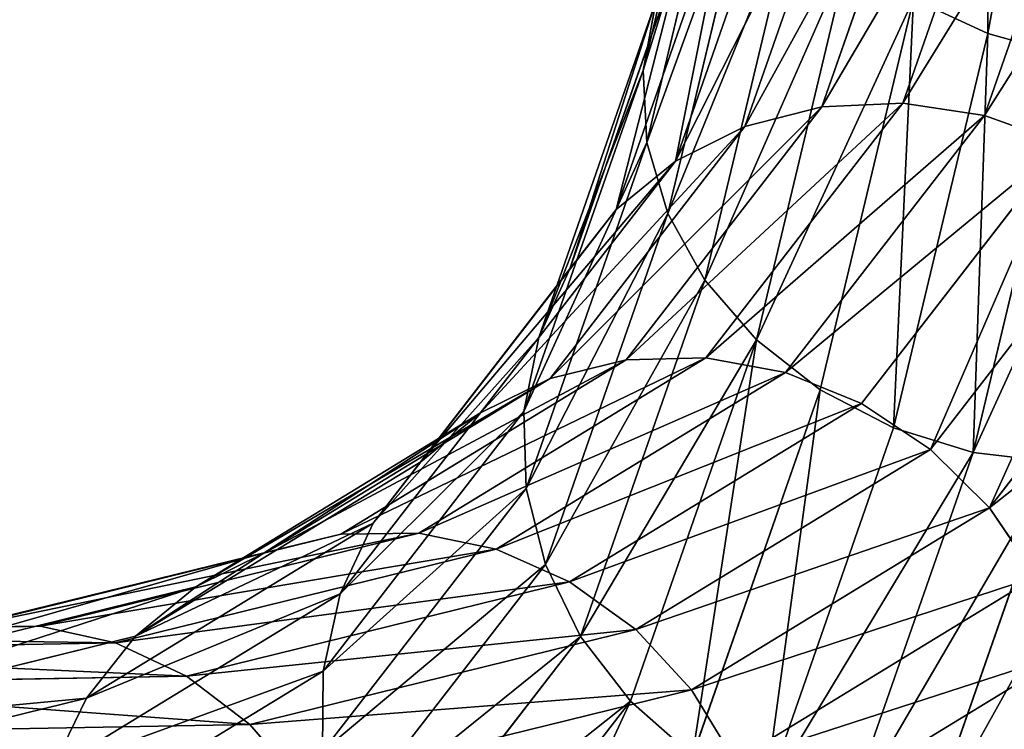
# Model space of a CAD drawing. Extents: x -0.1 to 19.2, y 0 to 39.3.
# Tile 188 of 215: x 14.8 to 16.2, y 31.2 to 32.3. Entities that reach past the tile are written whole.
import ezdxf

# ---------------------------------------------------------------- set-up
doc = ezdxf.new("R2010")
doc.units = 0
doc.header["$LTSCALE"] = 2.54
doc.layers.get('0').update_dxf_attribs({"color": 13, "linetype": 'CONTINUOUS'})

# ---------------------------------------------------------------- blocks, each defined once
blk = doc.blocks.new('GRUPUJ_50')
at = {"color": 250}
for p, q in [((12.7242, 2.6278, 0.8764), (12.6152, 2.0357, 1.5529)), ((12.7242, 2.6278, 0.8764), (12.6152, 2.0357, 1.5529)), ((12.239, 2.5165, 1.8539), (12.1117, 1.9819, 2.6554)), ((12.239, 2.5165, 1.8539), (12.1117, 1.9819, 2.6554)), ((12.2466, 2.4193, 1.781), (12.1174, 1.8767, 2.5946)), ((12.2466, 2.4193, 1.781), (12.1174, 1.8767, 2.5946)), ((12.5405, 2.4089, 2.9865), (12.3731, 1.9286, 3.9136)), ((12.5405, 2.4089, 2.9865), (12.3731, 1.9286, 3.9136)), ((12.4914, 1.9341, 3.9445), (12.6596, 2.4165, 3.0131)), ((12.4914, 1.9341, 3.9445), (12.6596, 2.4165, 3.0131)), ((12.7798, 2.4021, 3.027), (12.6104, 1.916, 3.9654)), ((12.7798, 2.4021, 3.027), (12.6104, 1.916, 3.9654)), ((12.4278, 2.3796, 2.9483), (12.2606, 1.9, 3.8742)), ((12.4278, 2.3796, 2.9483), (12.2606, 1.9, 3.8742)), ((12.2792, 2.3236, 1.7137), (12.148, 1.773, 2.5393)), ((12.2792, 2.3236, 1.7137), (12.148, 1.773, 2.5393)), ((12.3265, 2.3299, 2.9002), (12.159, 1.8494, 3.8279)), ((12.3265, 2.3299, 2.9002), (12.159, 1.8494, 3.8279)), ((12.2409, 2.262, 2.8443), (12.0725, 1.779, 3.7769)), ((12.2409, 2.262, 2.8443), (12.0725, 1.779, 3.7769)), ((12.3352, 2.2338, 1.6549), (12.2021, 1.6755, 2.4919)), ((12.3352, 2.2338, 1.6549), (12.2021, 1.6755, 2.4919)), ((12.1748, 2.1789, 2.7831), (12.005, 1.692, 3.7232)), ((12.1748, 2.1789, 2.7831), (12.005, 1.692, 3.7232)), ((12.4123, 2.1536, 1.6072), (12.2775, 1.5884, 2.4547)), ((12.4123, 2.1536, 1.6072), (12.2775, 1.5884, 2.4547)), ((12.507, 2.0866, 1.5727), (12.3707, 1.5154, 2.4291)), ((12.507, 2.0866, 1.5727), (12.3707, 1.5154, 2.4291)), ((12.6152, 2.0357, 1.5529), (12.507, 2.0866, 1.5727)), ((12.6152, 2.0357, 1.5529), (12.507, 2.0866, 1.5727)), ((12.1117, 1.9819, 2.6554), (12.1311, 2.0841, 2.7192)), ((12.1117, 1.9819, 2.6554), (12.1311, 2.0841, 2.7192)), ((12.6152, 2.0357, 1.5529), (12.4778, 1.4598, 2.4163)), ((12.6152, 2.0357, 1.5529), (12.4778, 1.4598, 2.4163)), ((12.7321, 2.0031, 1.5487), (12.6152, 2.0357, 1.5529)), ((12.7321, 2.0031, 1.5487), (12.6152, 2.0357, 1.5529)), ((12.7321, 2.0031, 1.5487), (12.594, 1.4241, 2.4169)), ((12.7321, 2.0031, 1.5487), (12.594, 1.4241, 2.4169)), ((12.1117, 1.9819, 2.6554), (11.9378, 1.4836, 3.6176)), ((12.1117, 1.9819, 2.6554), (11.9378, 1.4836, 3.6176)), ((12.1174, 1.8767, 2.5946), (12.1117, 1.9819, 2.6554)), ((12.1174, 1.8767, 2.5946), (12.1117, 1.9819, 2.6554)), ((12.3731, 1.9286, 3.9136), (12.0873, 1.5594, 4.9772)), ((12.3731, 1.9286, 3.9136), (12.0873, 1.5594, 4.9772)), ((12.2036, 1.5623, 5.0153), (12.4914, 1.9341, 3.9445)), ((12.2036, 1.5623, 5.0153), (12.4914, 1.9341, 3.9445)), ((12.2606, 1.9, 3.8742), (12.3731, 1.9286, 3.9136)), ((12.2606, 1.9, 3.8742), (12.3731, 1.9286, 3.9136)), ((12.3731, 1.9286, 3.9136), (12.4914, 1.9341, 3.9445)), ((12.3731, 1.9286, 3.9136), (12.4914, 1.9341, 3.9445)), ((12.4914, 1.9341, 3.9445), (12.6104, 1.916, 3.9654)), ((12.4914, 1.9341, 3.9445), (12.6104, 1.916, 3.9654)), ((12.6104, 1.916, 3.9654), (12.3198, 1.5406, 5.0467)), ((12.6104, 1.916, 3.9654), (12.3198, 1.5406, 5.0467)), ((12.6104, 1.916, 3.9654), (12.7248, 1.8753, 3.9756)), ((12.6104, 1.916, 3.9654), (12.7248, 1.8753, 3.9756)), ((12.2606, 1.9, 3.8742), (11.9759, 1.5321, 4.9338)), ((12.2606, 1.9, 3.8742), (11.9759, 1.5321, 4.9338)), ((12.159, 1.8494, 3.8279), (12.2606, 1.9, 3.8742)), ((12.159, 1.8494, 3.8279), (12.2606, 1.9, 3.8742)), ((12.1174, 1.8767, 2.5946), (11.941, 1.3713, 3.5702)), ((12.1174, 1.8767, 2.5946), (11.941, 1.3713, 3.5702)), ((12.148, 1.773, 2.5393), (12.1174, 1.8767, 2.5946)), ((12.148, 1.773, 2.5393), (12.1174, 1.8767, 2.5946)), ((12.7248, 1.8753, 3.9756), (12.4308, 1.4954, 5.0698)), ((12.7248, 1.8753, 3.9756), (12.4308, 1.4954, 5.0698)), ((12.159, 1.8494, 3.8279), (11.8743, 1.4816, 4.8872)), ((12.159, 1.8494, 3.8279), (11.8743, 1.4816, 4.8872)), ((12.0725, 1.779, 3.7769), (12.159, 1.8494, 3.8279)), ((12.0725, 1.779, 3.7769), (12.159, 1.8494, 3.8279)), ((12.8297, 1.8137, 3.9744), (12.5316, 1.4285, 5.0838)), ((12.8297, 1.8137, 3.9744), (12.5316, 1.4285, 5.0838)), ((12.0725, 1.779, 3.7769), (11.7869, 1.4101, 4.8394)), ((12.0725, 1.779, 3.7769), (11.7869, 1.4101, 4.8394)), ((12.148, 1.773, 2.5393), (11.969, 1.2602, 3.5293)), ((12.148, 1.773, 2.5393), (11.969, 1.2602, 3.5293)), ((12.005, 1.692, 3.7232), (12.0725, 1.779, 3.7769)), ((12.005, 1.692, 3.7232), (12.0725, 1.779, 3.7769)), ((12.2021, 1.6755, 2.4919), (12.148, 1.773, 2.5393)), ((12.2021, 1.6755, 2.4919), (12.148, 1.773, 2.5393)), ((12.9205, 1.7339, 3.9621), (12.618, 1.343, 5.0879)), ((12.9205, 1.7339, 3.9621), (12.618, 1.343, 5.0879)), ((12.2021, 1.6755, 2.4919), (12.0205, 1.1551, 3.4966)), ((12.2021, 1.6755, 2.4919), (12.0205, 1.1551, 3.4966)), ((12.2775, 1.5884, 2.4547), (12.2021, 1.6755, 2.4919)), ((12.2775, 1.5884, 2.4547), (12.2021, 1.6755, 2.4919)), ((11.9594, 1.592, 3.6693), (11.6694, 1.2174, 4.7484)), ((11.9594, 1.592, 3.6693), (11.6694, 1.2174, 4.7484)), ((11.9378, 1.4836, 3.6176), (11.9594, 1.592, 3.6693)), ((11.9378, 1.4836, 3.6176), (11.9594, 1.592, 3.6693)), ((12.2775, 1.5884, 2.4547), (12.0932, 1.0606, 3.4736)), ((12.2775, 1.5884, 2.4547), (12.0932, 1.0606, 3.4736)), ((12.3707, 1.5154, 2.4291), (12.2775, 1.5884, 2.4547)), ((12.3707, 1.5154, 2.4291), (12.2775, 1.5884, 2.4547)), ((12.0873, 1.5594, 4.9772), (11.6701, 1.3046, 6.1951)), ((12.0873, 1.5594, 4.9772), (11.6701, 1.3046, 6.1951)), ((11.7842, 1.3061, 6.2396), (12.2036, 1.5623, 5.0153)), ((11.7842, 1.3061, 6.2396), (12.2036, 1.5623, 5.0153)), ((11.9759, 1.5321, 4.9338), (12.0873, 1.5594, 4.9772)), ((11.9759, 1.5321, 4.9338), (12.0873, 1.5594, 4.9772)), ((12.0873, 1.5594, 4.9772), (12.2036, 1.5623, 5.0153)), ((12.0873, 1.5594, 4.9772), (12.2036, 1.5623, 5.0153)), ((12.2036, 1.5623, 5.0153), (12.3198, 1.5406, 5.0467)), ((12.2036, 1.5623, 5.0153), (12.3198, 1.5406, 5.0467)), ((12.3198, 1.5406, 5.0467), (11.8974, 1.2826, 6.2798)), ((12.3198, 1.5406, 5.0467), (11.8974, 1.2826, 6.2798)), ((12.3198, 1.5406, 5.0467), (12.4308, 1.4954, 5.0698)), ((12.3198, 1.5406, 5.0467), (12.4308, 1.4954, 5.0698)), ((11.9759, 1.5321, 4.9338), (11.5598, 1.278, 6.1484)), ((11.9759, 1.5321, 4.9338), (11.5598, 1.278, 6.1484)), ((11.8743, 1.4816, 4.8872), (11.9759, 1.5321, 4.9338)), ((11.8743, 1.4816, 4.8872), (11.9759, 1.5321, 4.9338)), ((12.3707, 1.5154, 2.4291), (12.1841, 0.9808, 3.4612)), ((12.3707, 1.5154, 2.4291), (12.1841, 0.9808, 3.4612)), ((12.4778, 1.4598, 2.4163), (12.3707, 1.5154, 2.4291)), ((12.4778, 1.4598, 2.4163), (12.3707, 1.5154, 2.4291)), ((11.8743, 1.4816, 4.8872), (11.4583, 1.2276, 6.1014)), ((11.8743, 1.4816, 4.8872), (11.4583, 1.2276, 6.1014)), ((11.9378, 1.4836, 3.6176), (11.6444, 1.1046, 4.7092)), ((11.9378, 1.4836, 3.6176), (11.6444, 1.1046, 4.7092)), ((11.7869, 1.4101, 4.8394), (11.8743, 1.4816, 4.8872)), ((11.7869, 1.4101, 4.8394), (11.8743, 1.4816, 4.8872)), ((11.941, 1.3713, 3.5702), (11.9378, 1.4836, 3.6176)), ((11.941, 1.3713, 3.5702), (11.9378, 1.4836, 3.6176)), ((12.4308, 1.4954, 5.0698), (12.0045, 1.2351, 6.314)), ((12.4308, 1.4954, 5.0698), (12.0045, 1.2351, 6.314)), ((12.4308, 1.4954, 5.0698), (12.5316, 1.4285, 5.0838)), ((12.4308, 1.4954, 5.0698), (12.5316, 1.4285, 5.0838)), ((12.4778, 1.4598, 2.4163), (12.289, 0.9192, 3.4601)), ((12.4778, 1.4598, 2.4163), (12.289, 0.9192, 3.4601)), ((12.594, 1.4241, 2.4169), (12.4778, 1.4598, 2.4163)), ((12.594, 1.4241, 2.4169), (12.4778, 1.4598, 2.4163)), ((12.5316, 1.4285, 5.0838), (12.101, 1.1655, 6.3408)), ((12.5316, 1.4285, 5.0838), (12.101, 1.1655, 6.3408)), ((12.594, 1.4241, 2.4169), (12.4034, 0.8785, 3.4702)), ((12.594, 1.4241, 2.4169), (12.4034, 0.8785, 3.4702)), ((12.5316, 1.4285, 5.0838), (12.618, 1.343, 5.0879)), ((12.5316, 1.4285, 5.0838), (12.618, 1.343, 5.0879)), ((12.7143, 1.4097, 2.4308), (12.594, 1.4241, 2.4169)), ((12.7143, 1.4097, 2.4308), (12.594, 1.4241, 2.4169)), ((12.7143, 1.4097, 2.4308), (12.5224, 0.8604, 3.4912)), ((12.7143, 1.4097, 2.4308), (12.5224, 0.8604, 3.4912)), ((11.941, 1.3713, 3.5702), (11.6436, 0.9872, 4.6766)), ((11.941, 1.3713, 3.5702), (11.6436, 0.9872, 4.6766)), ((11.969, 1.2602, 3.5293), (11.941, 1.3713, 3.5702)), ((11.969, 1.2602, 3.5293), (11.941, 1.3713, 3.5702)), ((12.618, 1.343, 5.0879), (12.1826, 1.0771, 6.3588)), ((12.618, 1.343, 5.0879), (12.1826, 1.0771, 6.3588)), ((12.618, 1.343, 5.0879), (12.6861, 1.2425, 5.082)), ((12.618, 1.343, 5.0879), (12.6861, 1.2425, 5.082)), ((11.7176, 1.3207, 4.7925), (11.2988, 1.065, 6.0147)), ((11.7176, 1.3207, 4.7925), (11.2988, 1.065, 6.0147)), ((11.6694, 1.2174, 4.7484), (11.7176, 1.3207, 4.7925)), ((11.6694, 1.2174, 4.7484), (11.7176, 1.3207, 4.7925)), ((11.6701, 1.3046, 6.1951), (11.1188, 1.169, 7.5684)), ((11.6701, 1.3046, 6.1951), (11.1188, 1.169, 7.5684)), ((11.231, 1.17, 7.6179), (11.7842, 1.3061, 6.2396)), ((11.231, 1.17, 7.6179), (11.7842, 1.3061, 6.2396)), ((11.5598, 1.278, 6.1484), (11.6701, 1.3046, 6.1951)), ((11.5598, 1.278, 6.1484), (11.6701, 1.3046, 6.1951)), ((11.6701, 1.3046, 6.1951), (11.7842, 1.3061, 6.2396)), ((11.6701, 1.3046, 6.1951), (11.7842, 1.3061, 6.2396)), ((11.7842, 1.3061, 6.2396), (11.8974, 1.2826, 6.2798)), ((11.7842, 1.3061, 6.2396), (11.8974, 1.2826, 6.2798)), ((11.8974, 1.2826, 6.2798), (11.3413, 1.1458, 7.6652)), ((11.8974, 1.2826, 6.2798), (11.3413, 1.1458, 7.6652)), ((11.8974, 1.2826, 6.2798), (12.0045, 1.2351, 6.314)), ((11.8974, 1.2826, 6.2798), (12.0045, 1.2351, 6.314)), ((11.969, 1.2602, 3.5293), (11.6672, 0.8705, 4.6519)), ((11.969, 1.2602, 3.5293), (11.6672, 0.8705, 4.6519)), ((12.0205, 1.1551, 3.4966), (11.969, 1.2602, 3.5293)), ((12.0205, 1.1551, 3.4966), (11.969, 1.2602, 3.5293)), ((12.6861, 1.2425, 5.082), (12.2457, 0.9736, 6.3675)), ((12.6861, 1.2425, 5.082), (12.2457, 0.9736, 6.3675)), ((11.4583, 1.2276, 6.1014), (10.9083, 1.0923, 7.4715)), ((11.4583, 1.2276, 6.1014), (10.9083, 1.0923, 7.4715)), ((12.0045, 1.2351, 6.314), (11.4449, 1.0974, 7.7083)), ((12.0045, 1.2351, 6.314), (11.4449, 1.0974, 7.7083)), ((12.0045, 1.2351, 6.314), (12.101, 1.1655, 6.3408)), ((12.0045, 1.2351, 6.314), (12.101, 1.1655, 6.3408)), ((11.6694, 1.2174, 4.7484), (11.2478, 0.9599, 5.9789)), ((11.6694, 1.2174, 4.7484), (11.2478, 0.9599, 5.9789)), ((11.6444, 1.1046, 4.7092), (11.6694, 1.2174, 4.7484)), ((11.6444, 1.1046, 4.7092), (11.6694, 1.2174, 4.7484)), ((10.5417, 1.1572, 9.1515), (11.231, 1.17, 7.6179)), ((10.5417, 1.1572, 9.1515), (11.231, 1.17, 7.6179)), ((11.1188, 1.169, 7.5684), (11.231, 1.17, 7.6179)), ((11.1188, 1.169, 7.5684), (11.231, 1.17, 7.6179)), ((11.231, 1.17, 7.6179), (11.3413, 1.1458, 7.6652)), ((11.231, 1.17, 7.6179), (11.3413, 1.1458, 7.6652)), ((12.101, 1.1655, 6.3408), (11.5373, 1.0268, 7.7452)), ((12.101, 1.1655, 6.3408), (11.5373, 1.0268, 7.7452)), ((12.101, 1.1655, 6.3408), (12.1826, 1.0771, 6.3588)), ((12.101, 1.1655, 6.3408), (12.1826, 1.0771, 6.3588)), ((11.3701, 1.1555, 6.0562), (10.8192, 1.02, 7.4284)), ((11.3701, 1.1555, 6.0562), (10.8192, 1.02, 7.4284)), ((11.2988, 1.065, 6.0147), (11.3701, 1.1555, 6.0562)), ((11.2988, 1.065, 6.0147), (11.3701, 1.1555, 6.0562)), ((12.0205, 1.1551, 3.4966), (11.7141, 0.7594, 4.6363)), ((12.0205, 1.1551, 3.4966), (11.7141, 0.7594, 4.6363)), ((12.0932, 1.0606, 3.4736), (12.0205, 1.1551, 3.4966)), ((12.0932, 1.0606, 3.4736), (12.0205, 1.1551, 3.4966)), ((11.3413, 1.1458, 7.6652), (10.65, 1.133, 9.2033)), ((11.3413, 1.1458, 7.6652), (10.65, 1.133, 9.2033)), ((11.3413, 1.1458, 7.6652), (11.4449, 1.0974, 7.7083)), ((11.3413, 1.1458, 7.6652), (11.4449, 1.0974, 7.7083)), ((12.733, 1.1315, 5.0664), (12.2877, 0.8595, 6.3663)), ((12.733, 1.1315, 5.0664), (12.2877, 0.8595, 6.3663)), ((11.4449, 1.0974, 7.7083), (10.751, 1.0845, 9.2523)), ((11.4449, 1.0974, 7.7083), (10.751, 1.0845, 9.2523)), ((11.6444, 1.1046, 4.7092), (11.2191, 0.8449, 5.9502)), ((11.6444, 1.1046, 4.7092), (11.2191, 0.8449, 5.9502)), ((11.4449, 1.0974, 7.7083), (11.5373, 1.0268, 7.7452)), ((11.4449, 1.0974, 7.7083), (11.5373, 1.0268, 7.7452)), ((11.6436, 0.9872, 4.6766), (11.6444, 1.1046, 4.7092)), ((11.6436, 0.9872, 4.6766), (11.6444, 1.1046, 4.7092)), ((11.2988, 1.065, 6.0147), (10.7462, 0.9291, 7.3914)), ((11.2988, 1.065, 6.0147), (10.7462, 0.9291, 7.3914)), ((11.2478, 0.9599, 5.9789), (11.2988, 1.065, 6.0147)), ((11.2478, 0.9599, 5.9789), (11.2988, 1.065, 6.0147)), ((12.1826, 1.0771, 6.3588), (11.6144, 0.9373, 7.7744)), ((12.1826, 1.0771, 6.3588), (11.6144, 0.9373, 7.7744)), ((12.1826, 1.0771, 6.3588), (12.2457, 0.9736, 6.3675)), ((12.1826, 1.0771, 6.3588), (12.2457, 0.9736, 6.3675)), ((12.0932, 1.0606, 3.4736), (11.7822, 0.659, 4.6304)), ((12.0932, 1.0606, 3.4736), (11.7822, 0.659, 4.6304)), ((12.1841, 0.9808, 3.4612), (12.0932, 1.0606, 3.4736)), ((12.1841, 0.9808, 3.4612), (12.0932, 1.0606, 3.4736)), ((11.5373, 1.0268, 7.7452), (10.8403, 1.0139, 9.2961)), ((11.5373, 1.0268, 7.7452), (10.8403, 1.0139, 9.2961)), ((11.5373, 1.0268, 7.7452), (11.6144, 0.9373, 7.7744)), ((11.5373, 1.0268, 7.7452), (11.6144, 0.9373, 7.7744))]:
    blk.add_line(p, q, dxfattribs=at)
at = {"color": 35}
for p, q in [((12.1311, 2.0841, 2.7192), (11.9594, 1.592, 3.6693)), ((12.1311, 2.0841, 2.7192), (11.9594, 1.592, 3.6693)), ((12.005, 1.692, 3.7232), (11.7176, 1.3207, 4.7925)), ((12.005, 1.692, 3.7232), (11.7176, 1.3207, 4.7925)), ((11.9594, 1.592, 3.6693), (12.005, 1.692, 3.7232)), ((11.9594, 1.592, 3.6693), (12.005, 1.692, 3.7232)), ((11.7869, 1.4101, 4.8394), (11.3701, 1.1555, 6.0562)), ((11.7869, 1.4101, 4.8394), (11.3701, 1.1555, 6.0562)), ((11.7176, 1.3207, 4.7925), (11.7869, 1.4101, 4.8394)), ((11.7176, 1.3207, 4.7925), (11.7869, 1.4101, 4.8394)), ((11.5598, 1.278, 6.1484), (11.0097, 1.1427, 7.5189)), ((11.5598, 1.278, 6.1484), (11.0097, 1.1427, 7.5189)), ((11.4583, 1.2276, 6.1014), (11.5598, 1.278, 6.1484)), ((11.4583, 1.2276, 6.1014), (11.5598, 1.278, 6.1484)), ((11.3701, 1.1555, 6.0562), (11.4583, 1.2276, 6.1014)), ((11.3701, 1.1555, 6.0562), (11.4583, 1.2276, 6.1014))]:
    blk.add_line(p, q, dxfattribs=at)
mesh = blk.add_polyface(dxfattribs=at)
corners = [(12.6152, 2.0357, 1.5529), (12.6149, 2.6729, 0.9028), (12.7242, 2.6278, 0.8764), (12.507, 2.0866, 1.5727)]
mesh.append_faces([[corners[k] for k in face] for face in [(0, 1, 2), (1, 0, 3)]], dxfattribs={"vtx0": -1, "color": 35})
mesh = blk.add_polyface(dxfattribs=at)
corners = [(12.7321, 2.0031, 1.5487), (12.7242, 2.6278, 0.8764), (12.8418, 2.5989, 0.8679), (12.6152, 2.0357, 1.5529)]
mesh.append_faces([[corners[k] for k in face] for face in [(0, 1, 2), (1, 0, 3)]], dxfattribs={"vtx0": -1, "color": 35})
mesh = blk.add_polyface(dxfattribs=at)
corners = [(12.1311, 2.0841, 2.7192), (12.239, 2.5165, 1.8539), (12.1117, 1.9819, 2.6554), (12.2565, 2.611, 1.9292)]
mesh.append_faces([[corners[k] for k in face] for face in [(0, 1, 2), (1, 0, 3)]], dxfattribs={"vtx0": -1, "color": 35})
mesh = blk.add_polyface(dxfattribs=at)
corners = [(12.1117, 1.9819, 2.6554), (12.2466, 2.4193, 1.781), (12.1174, 1.8767, 2.5946), (12.239, 2.5165, 1.8539)]
mesh.append_faces([[corners[k] for k in face] for face in [(0, 1, 2), (1, 0, 3)]], dxfattribs={"vtx0": -1, "color": 35})
mesh = blk.add_polyface(dxfattribs=at)
corners = [(12.1174, 1.8767, 2.5946), (12.2792, 2.3236, 1.7137), (12.148, 1.773, 2.5393), (12.2466, 2.4193, 1.781)]
mesh.append_faces([[corners[k] for k in face] for face in [(0, 1, 2), (1, 0, 3)]], dxfattribs={"vtx0": -1, "color": 35})
mesh = blk.add_polyface(dxfattribs=at)
corners = [(12.2606, 1.9, 3.8742), (12.5405, 2.4089, 2.9865), (12.4278, 2.3796, 2.9483), (12.3731, 1.9286, 3.9136)]
mesh.append_faces([[corners[k] for k in face] for face in [(0, 1, 2), (1, 0, 3)]], dxfattribs={"vtx0": -1, "color": 35})
mesh = blk.add_polyface(dxfattribs=at)
corners = [(12.3731, 1.9286, 3.9136), (12.6596, 2.4165, 3.0131), (12.5405, 2.4089, 2.9865), (12.4914, 1.9341, 3.9445)]
mesh.append_faces([[corners[k] for k in face] for face in [(0, 1, 2), (1, 0, 3)]], dxfattribs={"vtx0": -1, "color": 35})
mesh = blk.add_polyface(dxfattribs=at)
corners = [(12.4914, 1.9341, 3.9445), (12.7798, 2.4021, 3.027), (12.6596, 2.4165, 3.0131), (12.6104, 1.916, 3.9654)]
mesh.append_faces([[corners[k] for k in face] for face in [(0, 1, 2), (1, 0, 3)]], dxfattribs={"vtx0": -1, "color": 35})
mesh = blk.add_polyface(dxfattribs=at)
corners = [(12.6104, 1.916, 3.9654), (12.896, 2.3663, 3.0276), (12.7798, 2.4021, 3.027), (12.7248, 1.8753, 3.9756)]
mesh.append_faces([[corners[k] for k in face] for face in [(0, 1, 2), (1, 0, 3)]], dxfattribs={"vtx0": -1, "color": 35})
mesh = blk.add_polyface(dxfattribs=at)
corners = [(12.159, 1.8494, 3.8279), (12.4278, 2.3796, 2.9483), (12.3265, 2.3299, 2.9002), (12.2606, 1.9, 3.8742)]
mesh.append_faces([[corners[k] for k in face] for face in [(0, 1, 2), (1, 0, 3)]], dxfattribs={"vtx0": -1, "color": 35})
mesh = blk.add_polyface(dxfattribs=at)
corners = [(12.159, 1.8494, 3.8279), (12.2409, 2.262, 2.8443), (12.0725, 1.779, 3.7769), (12.3265, 2.3299, 2.9002)]
mesh.append_faces([[corners[k] for k in face] for face in [(0, 1, 2), (1, 0, 3)]], dxfattribs={"vtx0": -1, "color": 35})
mesh = blk.add_polyface(dxfattribs=at)
corners = [(12.148, 1.773, 2.5393), (12.3352, 2.2338, 1.6549), (12.2021, 1.6755, 2.4919), (12.2792, 2.3236, 1.7137)]
mesh.append_faces([[corners[k] for k in face] for face in [(0, 1, 2), (1, 0, 3)]], dxfattribs={"vtx0": -1, "color": 35})
mesh = blk.add_polyface(dxfattribs=at)
corners = [(12.0725, 1.779, 3.7769), (12.1748, 2.1789, 2.7831), (12.005, 1.692, 3.7232), (12.2409, 2.262, 2.8443)]
mesh.append_faces([[corners[k] for k in face] for face in [(0, 1, 2), (1, 0, 3)]], dxfattribs={"vtx0": -1, "color": 35})
mesh = blk.add_polyface(dxfattribs=at)
corners = [(12.2021, 1.6755, 2.4919), (12.4123, 2.1536, 1.6072), (12.2775, 1.5884, 2.4547), (12.3352, 2.2338, 1.6549)]
mesh.append_faces([[corners[k] for k in face] for face in [(0, 1, 2), (1, 0, 3)]], dxfattribs={"vtx0": -1, "color": 35})
mesh = blk.add_polyface(dxfattribs=at)
corners = [(12.005, 1.692, 3.7232), (12.1311, 2.0841, 2.7192), (11.9594, 1.592, 3.6693), (12.1748, 2.1789, 2.7831)]
mesh.append_faces([[corners[k] for k in face] for face in [(0, 1, 2), (1, 0, 3)]], dxfattribs={"vtx0": -1, "color": 35})
mesh = blk.add_polyface(dxfattribs=at)
corners = [(12.2775, 1.5884, 2.4547), (12.507, 2.0866, 1.5727), (12.3707, 1.5154, 2.4291), (12.4123, 2.1536, 1.6072)]
mesh.append_faces([[corners[k] for k in face] for face in [(0, 1, 2), (1, 0, 3)]], dxfattribs={"vtx0": -1, "color": 35})
mesh = blk.add_polyface(dxfattribs=at)
corners = [(12.4778, 1.4598, 2.4163), (12.507, 2.0866, 1.5727), (12.6152, 2.0357, 1.5529), (12.3707, 1.5154, 2.4291)]
mesh.append_faces([[corners[k] for k in face] for face in [(0, 1, 2), (1, 0, 3)]], dxfattribs={"vtx0": -1, "color": 35})
mesh = blk.add_polyface(dxfattribs=at)
corners = [(11.9594, 1.592, 3.6693), (12.1117, 1.9819, 2.6554), (11.9378, 1.4836, 3.6176), (12.1311, 2.0841, 2.7192)]
mesh.append_faces([[corners[k] for k in face] for face in [(0, 1, 2), (1, 0, 3)]], dxfattribs={"vtx0": -1, "color": 35})
mesh = blk.add_polyface(dxfattribs=at)
corners = [(12.594, 1.4241, 2.4169), (12.6152, 2.0357, 1.5529), (12.7321, 2.0031, 1.5487), (12.4778, 1.4598, 2.4163)]
mesh.append_faces([[corners[k] for k in face] for face in [(0, 1, 2), (1, 0, 3)]], dxfattribs={"vtx0": -1, "color": 35})
mesh = blk.add_polyface(dxfattribs=at)
corners = [(12.8528, 1.9903, 1.5601), (12.594, 1.4241, 2.4169), (12.7321, 2.0031, 1.5487), (12.7143, 1.4097, 2.4308)]
mesh.append_faces([[corners[k] for k in face] for face in [(0, 1, 2), (1, 0, 3)]], dxfattribs={"vtx0": -1, "color": 35})
mesh = blk.add_polyface(dxfattribs=at)
corners = [(11.9378, 1.4836, 3.6176), (12.1174, 1.8767, 2.5946), (11.941, 1.3713, 3.5702), (12.1117, 1.9819, 2.6554)]
mesh.append_faces([[corners[k] for k in face] for face in [(0, 1, 2), (1, 0, 3)]], dxfattribs={"vtx0": -1, "color": 35})
mesh = blk.add_polyface(dxfattribs=at)
corners = [(11.9759, 1.5321, 4.9338), (12.3731, 1.9286, 3.9136), (12.2606, 1.9, 3.8742), (12.0873, 1.5594, 4.9772)]
mesh.append_faces([[corners[k] for k in face] for face in [(0, 1, 2), (1, 0, 3)]], dxfattribs={"vtx0": -1, "color": 35})
mesh = blk.add_polyface(dxfattribs=at)
corners = [(12.0873, 1.5594, 4.9772), (12.4914, 1.9341, 3.9445), (12.3731, 1.9286, 3.9136), (12.2036, 1.5623, 5.0153)]
mesh.append_faces([[corners[k] for k in face] for face in [(0, 1, 2), (1, 0, 3)]], dxfattribs={"vtx0": -1, "color": 35})
mesh = blk.add_polyface(dxfattribs=at)
corners = [(12.2036, 1.5623, 5.0153), (12.6104, 1.916, 3.9654), (12.4914, 1.9341, 3.9445), (12.3198, 1.5406, 5.0467)]
mesh.append_faces([[corners[k] for k in face] for face in [(0, 1, 2), (1, 0, 3)]], dxfattribs={"vtx0": -1, "color": 35})
mesh = blk.add_polyface(dxfattribs=at)
corners = [(12.3198, 1.5406, 5.0467), (12.7248, 1.8753, 3.9756), (12.6104, 1.916, 3.9654), (12.4308, 1.4954, 5.0698)]
mesh.append_faces([[corners[k] for k in face] for face in [(0, 1, 2), (1, 0, 3)]], dxfattribs={"vtx0": -1, "color": 35})
mesh = blk.add_polyface(dxfattribs=at)
corners = [(11.8743, 1.4816, 4.8872), (12.2606, 1.9, 3.8742), (12.159, 1.8494, 3.8279), (11.9759, 1.5321, 4.9338)]
mesh.append_faces([[corners[k] for k in face] for face in [(0, 1, 2), (1, 0, 3)]], dxfattribs={"vtx0": -1, "color": 35})
mesh = blk.add_polyface(dxfattribs=at)
corners = [(11.941, 1.3713, 3.5702), (12.148, 1.773, 2.5393), (11.969, 1.2602, 3.5293), (12.1174, 1.8767, 2.5946)]
mesh.append_faces([[corners[k] for k in face] for face in [(0, 1, 2), (1, 0, 3)]], dxfattribs={"vtx0": -1, "color": 35})
mesh = blk.add_polyface(dxfattribs=at)
corners = [(12.7248, 1.8753, 3.9756), (12.5316, 1.4285, 5.0838), (12.8297, 1.8137, 3.9744), (12.4308, 1.4954, 5.0698)]
mesh.append_faces([[corners[k] for k in face] for face in [(0, 1, 2), (1, 0, 3)]], dxfattribs={"vtx0": -1, "color": 35})
mesh = blk.add_polyface(dxfattribs=at)
corners = [(11.7869, 1.4101, 4.8394), (12.159, 1.8494, 3.8279), (12.0725, 1.779, 3.7769), (11.8743, 1.4816, 4.8872)]
mesh.append_faces([[corners[k] for k in face] for face in [(0, 1, 2), (1, 0, 3)]], dxfattribs={"vtx0": -1, "color": 35})
mesh = blk.add_polyface(dxfattribs=at)
corners = [(12.8297, 1.8137, 3.9744), (12.618, 1.343, 5.0879), (12.9205, 1.7339, 3.9621), (12.5316, 1.4285, 5.0838)]
mesh.append_faces([[corners[k] for k in face] for face in [(0, 1, 2), (1, 0, 3)]], dxfattribs={"vtx0": -1, "color": 35})
mesh = blk.add_polyface(dxfattribs=at)
corners = [(11.7869, 1.4101, 4.8394), (12.005, 1.692, 3.7232), (11.7176, 1.3207, 4.7925), (12.0725, 1.779, 3.7769)]
mesh.append_faces([[corners[k] for k in face] for face in [(0, 1, 2), (1, 0, 3)]], dxfattribs={"vtx0": -1, "color": 35})
mesh = blk.add_polyface(dxfattribs=at)
corners = [(11.969, 1.2602, 3.5293), (12.2021, 1.6755, 2.4919), (12.0205, 1.1551, 3.4966), (12.148, 1.773, 2.5393)]
mesh.append_faces([[corners[k] for k in face] for face in [(0, 1, 2), (1, 0, 3)]], dxfattribs={"vtx0": -1, "color": 35})
mesh = blk.add_polyface(dxfattribs=at)
corners = [(12.9933, 1.6393, 3.9391), (12.618, 1.343, 5.0879), (12.6861, 1.2425, 5.082), (12.9205, 1.7339, 3.9621)]
mesh.append_faces([[corners[k] for k in face] for face in [(0, 1, 2), (1, 0, 3)]], dxfattribs={"vtx0": -1, "color": 35})
mesh = blk.add_polyface(dxfattribs=at)
corners = [(11.7176, 1.3207, 4.7925), (11.9594, 1.592, 3.6693), (11.6694, 1.2174, 4.7484), (12.005, 1.692, 3.7232)]
mesh.append_faces([[corners[k] for k in face] for face in [(0, 1, 2), (1, 0, 3)]], dxfattribs={"vtx0": -1, "color": 35})
mesh = blk.add_polyface(dxfattribs=at)
corners = [(12.0205, 1.1551, 3.4966), (12.2775, 1.5884, 2.4547), (12.0932, 1.0606, 3.4736), (12.2021, 1.6755, 2.4919)]
mesh.append_faces([[corners[k] for k in face] for face in [(0, 1, 2), (1, 0, 3)]], dxfattribs={"vtx0": -1, "color": 35})
mesh = blk.add_polyface(dxfattribs=at)
corners = [(11.6694, 1.2174, 4.7484), (11.9378, 1.4836, 3.6176), (11.6444, 1.1046, 4.7092), (11.9594, 1.592, 3.6693)]
mesh.append_faces([[corners[k] for k in face] for face in [(0, 1, 2), (1, 0, 3)]], dxfattribs={"vtx0": -1, "color": 35})
mesh = blk.add_polyface(dxfattribs=at)
corners = [(12.1841, 0.9808, 3.4612), (12.2775, 1.5884, 2.4547), (12.3707, 1.5154, 2.4291), (12.0932, 1.0606, 3.4736)]
mesh.append_faces([[corners[k] for k in face] for face in [(0, 1, 2), (1, 0, 3)]], dxfattribs={"vtx0": -1, "color": 35})
mesh = blk.add_polyface(dxfattribs=at)
corners = [(11.5598, 1.278, 6.1484), (12.0873, 1.5594, 4.9772), (11.9759, 1.5321, 4.9338), (11.6701, 1.3046, 6.1951)]
mesh.append_faces([[corners[k] for k in face] for face in [(0, 1, 2), (1, 0, 3)]], dxfattribs={"vtx0": -1, "color": 35})
mesh = blk.add_polyface(dxfattribs=at)
corners = [(11.6701, 1.3046, 6.1951), (12.2036, 1.5623, 5.0153), (12.0873, 1.5594, 4.9772), (11.7842, 1.3061, 6.2396)]
mesh.append_faces([[corners[k] for k in face] for face in [(0, 1, 2), (1, 0, 3)]], dxfattribs={"vtx0": -1, "color": 35})
mesh = blk.add_polyface(dxfattribs=at)
corners = [(11.7842, 1.3061, 6.2396), (12.3198, 1.5406, 5.0467), (12.2036, 1.5623, 5.0153), (11.8974, 1.2826, 6.2798)]
mesh.append_faces([[corners[k] for k in face] for face in [(0, 1, 2), (1, 0, 3)]], dxfattribs={"vtx0": -1, "color": 35})
mesh = blk.add_polyface(dxfattribs=at)
corners = [(11.8974, 1.2826, 6.2798), (12.4308, 1.4954, 5.0698), (12.3198, 1.5406, 5.0467), (12.0045, 1.2351, 6.314)]
mesh.append_faces([[corners[k] for k in face] for face in [(0, 1, 2), (1, 0, 3)]], dxfattribs={"vtx0": -1, "color": 35})
mesh = blk.add_polyface(dxfattribs=at)
corners = [(11.4583, 1.2276, 6.1014), (11.9759, 1.5321, 4.9338), (11.8743, 1.4816, 4.8872), (11.5598, 1.278, 6.1484)]
mesh.append_faces([[corners[k] for k in face] for face in [(0, 1, 2), (1, 0, 3)]], dxfattribs={"vtx0": -1, "color": 35})
mesh = blk.add_polyface(dxfattribs=at)
corners = [(12.289, 0.9192, 3.4601), (12.3707, 1.5154, 2.4291), (12.4778, 1.4598, 2.4163), (12.1841, 0.9808, 3.4612)]
mesh.append_faces([[corners[k] for k in face] for face in [(0, 1, 2), (1, 0, 3)]], dxfattribs={"vtx0": -1, "color": 35})
mesh = blk.add_polyface(dxfattribs=at)
corners = [(11.3701, 1.1555, 6.0562), (11.8743, 1.4816, 4.8872), (11.7869, 1.4101, 4.8394), (11.4583, 1.2276, 6.1014)]
mesh.append_faces([[corners[k] for k in face] for face in [(0, 1, 2), (1, 0, 3)]], dxfattribs={"vtx0": -1, "color": 35})
mesh = blk.add_polyface(dxfattribs=at)
corners = [(11.6444, 1.1046, 4.7092), (11.941, 1.3713, 3.5702), (11.6436, 0.9872, 4.6766), (11.9378, 1.4836, 3.6176)]
mesh.append_faces([[corners[k] for k in face] for face in [(0, 1, 2), (1, 0, 3)]], dxfattribs={"vtx0": -1, "color": 35})
mesh = blk.add_polyface(dxfattribs=at)
corners = [(12.0045, 1.2351, 6.314), (12.5316, 1.4285, 5.0838), (12.4308, 1.4954, 5.0698), (12.101, 1.1655, 6.3408)]
mesh.append_faces([[corners[k] for k in face] for face in [(0, 1, 2), (1, 0, 3)]], dxfattribs={"vtx0": -1, "color": 35})
mesh = blk.add_polyface(dxfattribs=at)
corners = [(12.594, 1.4241, 2.4169), (12.289, 0.9192, 3.4601), (12.4778, 1.4598, 2.4163), (12.4034, 0.8785, 3.4702)]
mesh.append_faces([[corners[k] for k in face] for face in [(0, 1, 2), (1, 0, 3)]], dxfattribs={"vtx0": -1, "color": 35})
mesh = blk.add_polyface(dxfattribs=at)
corners = [(12.101, 1.1655, 6.3408), (12.618, 1.343, 5.0879), (12.5316, 1.4285, 5.0838), (12.1826, 1.0771, 6.3588)]
mesh.append_faces([[corners[k] for k in face] for face in [(0, 1, 2), (1, 0, 3)]], dxfattribs={"vtx0": -1, "color": 35})
mesh = blk.add_polyface(dxfattribs=at)
corners = [(12.7143, 1.4097, 2.4308), (12.4034, 0.8785, 3.4702), (12.594, 1.4241, 2.4169), (12.5224, 0.8604, 3.4912)]
mesh.append_faces([[corners[k] for k in face] for face in [(0, 1, 2), (1, 0, 3)]], dxfattribs={"vtx0": -1, "color": 35})
mesh = blk.add_polyface(dxfattribs=at)
corners = [(11.3701, 1.1555, 6.0562), (11.7176, 1.3207, 4.7925), (11.2988, 1.065, 6.0147), (11.7869, 1.4101, 4.8394)]
mesh.append_faces([[corners[k] for k in face] for face in [(0, 1, 2), (1, 0, 3)]], dxfattribs={"vtx0": -1, "color": 35})
mesh = blk.add_polyface(dxfattribs=at)
corners = [(12.8333, 1.4173, 2.4574), (12.5224, 0.8604, 3.4912), (12.7143, 1.4097, 2.4308), (12.6407, 0.8658, 3.5221)]
mesh.append_faces([[corners[k] for k in face] for face in [(0, 1, 2), (1, 0, 3)]], dxfattribs={"vtx0": -1, "color": 35})
mesh = blk.add_polyface(dxfattribs=at)
corners = [(11.6436, 0.9872, 4.6766), (11.969, 1.2602, 3.5293), (11.6672, 0.8705, 4.6519), (11.941, 1.3713, 3.5702)]
mesh.append_faces([[corners[k] for k in face] for face in [(0, 1, 2), (1, 0, 3)]], dxfattribs={"vtx0": -1, "color": 35})
mesh = blk.add_polyface(dxfattribs=at)
corners = [(12.6861, 1.2425, 5.082), (12.1826, 1.0771, 6.3588), (12.2457, 0.9736, 6.3675), (12.618, 1.343, 5.0879)]
mesh.append_faces([[corners[k] for k in face] for face in [(0, 1, 2), (1, 0, 3)]], dxfattribs={"vtx0": -1, "color": 35})
mesh = blk.add_polyface(dxfattribs=at)
corners = [(11.2988, 1.065, 6.0147), (11.6694, 1.2174, 4.7484), (11.2478, 0.9599, 5.9789), (11.7176, 1.3207, 4.7925)]
mesh.append_faces([[corners[k] for k in face] for face in [(0, 1, 2), (1, 0, 3)]], dxfattribs={"vtx0": -1, "color": 35})
mesh = blk.add_polyface(dxfattribs=at)
corners = [(11.0097, 1.1427, 7.5189), (11.6701, 1.3046, 6.1951), (11.5598, 1.278, 6.1484), (11.1188, 1.169, 7.5684)]
mesh.append_faces([[corners[k] for k in face] for face in [(0, 1, 2), (1, 0, 3)]], dxfattribs={"vtx0": -1, "color": 35})
mesh = blk.add_polyface(dxfattribs=at)
corners = [(11.1188, 1.169, 7.5684), (11.7842, 1.3061, 6.2396), (11.6701, 1.3046, 6.1951), (11.231, 1.17, 7.6179)]
mesh.append_faces([[corners[k] for k in face] for face in [(0, 1, 2), (1, 0, 3)]], dxfattribs={"vtx0": -1, "color": 35})
mesh = blk.add_polyface(dxfattribs=at)
corners = [(11.231, 1.17, 7.6179), (11.8974, 1.2826, 6.2798), (11.7842, 1.3061, 6.2396), (11.3413, 1.1458, 7.6652)]
mesh.append_faces([[corners[k] for k in face] for face in [(0, 1, 2), (1, 0, 3)]], dxfattribs={"vtx0": -1, "color": 35})
mesh = blk.add_polyface(dxfattribs=at)
corners = [(11.3413, 1.1458, 7.6652), (12.0045, 1.2351, 6.314), (11.8974, 1.2826, 6.2798), (11.4449, 1.0974, 7.7083)]
mesh.append_faces([[corners[k] for k in face] for face in [(0, 1, 2), (1, 0, 3)]], dxfattribs={"vtx0": -1, "color": 35})
mesh = blk.add_polyface(dxfattribs=at)
corners = [(10.9083, 1.0923, 7.4715), (11.5598, 1.278, 6.1484), (11.4583, 1.2276, 6.1014), (11.0097, 1.1427, 7.5189)]
mesh.append_faces([[corners[k] for k in face] for face in [(0, 1, 2), (1, 0, 3)]], dxfattribs={"vtx0": -1, "color": 35})
mesh = blk.add_polyface(dxfattribs=at)
corners = [(11.6672, 0.8705, 4.6519), (12.0205, 1.1551, 3.4966), (11.7141, 0.7594, 4.6363), (11.969, 1.2602, 3.5293)]
mesh.append_faces([[corners[k] for k in face] for face in [(0, 1, 2), (1, 0, 3)]], dxfattribs={"vtx0": -1, "color": 35})
mesh = blk.add_polyface(dxfattribs=at)
corners = [(12.733, 1.1315, 5.0664), (12.2457, 0.9736, 6.3675), (12.2877, 0.8595, 6.3663), (12.6861, 1.2425, 5.082)]
mesh.append_faces([[corners[k] for k in face] for face in [(0, 1, 2), (1, 0, 3)]], dxfattribs={"vtx0": -1, "color": 35})
mesh = blk.add_polyface(dxfattribs=at)
corners = [(10.8192, 1.02, 7.4284), (11.4583, 1.2276, 6.1014), (11.3701, 1.1555, 6.0562), (10.9083, 1.0923, 7.4715)]
mesh.append_faces([[corners[k] for k in face] for face in [(0, 1, 2), (1, 0, 3)]], dxfattribs={"vtx0": -1, "color": 35})
mesh = blk.add_polyface(dxfattribs=at)
corners = [(11.4449, 1.0974, 7.7083), (12.101, 1.1655, 6.3408), (12.0045, 1.2351, 6.314), (11.5373, 1.0268, 7.7452)]
mesh.append_faces([[corners[k] for k in face] for face in [(0, 1, 2), (1, 0, 3)]], dxfattribs={"vtx0": -1, "color": 35})
mesh = blk.add_polyface(dxfattribs=at)
corners = [(11.2478, 0.9599, 5.9789), (11.6444, 1.1046, 4.7092), (11.2191, 0.8449, 5.9502), (11.6694, 1.2174, 4.7484)]
mesh.append_faces([[corners[k] for k in face] for face in [(0, 1, 2), (1, 0, 3)]], dxfattribs={"vtx0": -1, "color": 35})
mesh = blk.add_polyface(dxfattribs=at)
corners = [(10.4309, 1.1562, 9.0989), (11.231, 1.17, 7.6179), (11.1188, 1.169, 7.5684), (10.5417, 1.1572, 9.1515)]
mesh.append_faces([[corners[k] for k in face] for face in [(0, 1, 2), (1, 0, 3)]], dxfattribs={"vtx0": -1, "color": 35})
mesh = blk.add_polyface(dxfattribs=at)
corners = [(10.5417, 1.1572, 9.1515), (11.3413, 1.1458, 7.6652), (11.231, 1.17, 7.6179), (10.65, 1.133, 9.2033)]
mesh.append_faces([[corners[k] for k in face] for face in [(0, 1, 2), (1, 0, 3)]], dxfattribs={"vtx0": -1, "color": 35})
mesh = blk.add_polyface(dxfattribs=at)
corners = [(11.5373, 1.0268, 7.7452), (12.1826, 1.0771, 6.3588), (12.101, 1.1655, 6.3408), (11.6144, 0.9373, 7.7744)]
mesh.append_faces([[corners[k] for k in face] for face in [(0, 1, 2), (1, 0, 3)]], dxfattribs={"vtx0": -1, "color": 35})
mesh = blk.add_polyface(dxfattribs=at)
corners = [(10.8192, 1.02, 7.4284), (11.2988, 1.065, 6.0147), (10.7462, 0.9291, 7.3914), (11.3701, 1.1555, 6.0562)]
mesh.append_faces([[corners[k] for k in face] for face in [(0, 1, 2), (1, 0, 3)]], dxfattribs={"vtx0": -1, "color": 35})
mesh = blk.add_polyface(dxfattribs=at)
corners = [(11.7141, 0.7594, 4.6363), (12.0932, 1.0606, 3.4736), (11.7822, 0.659, 4.6304), (12.0205, 1.1551, 3.4966)]
mesh.append_faces([[corners[k] for k in face] for face in [(0, 1, 2), (1, 0, 3)]], dxfattribs={"vtx0": -1, "color": 35})
mesh = blk.add_polyface(dxfattribs=at)
corners = [(10.65, 1.133, 9.2033), (11.4449, 1.0974, 7.7083), (11.3413, 1.1458, 7.6652), (10.751, 1.0845, 9.2523)]
mesh.append_faces([[corners[k] for k in face] for face in [(0, 1, 2), (1, 0, 3)]], dxfattribs={"vtx0": -1, "color": 35})
mesh = blk.add_polyface(dxfattribs=at)
corners = [(12.7566, 1.0147, 5.0417), (12.2877, 0.8595, 6.3663), (12.3065, 0.7399, 6.3553), (12.733, 1.1315, 5.0664)]
mesh.append_faces([[corners[k] for k in face] for face in [(0, 1, 2), (1, 0, 3)]], dxfattribs={"vtx0": -1, "color": 35})
mesh = blk.add_polyface(dxfattribs=at)
corners = [(10.751, 1.0845, 9.2523), (11.5373, 1.0268, 7.7452), (11.4449, 1.0974, 7.7083), (10.8403, 1.0139, 9.2961)]
mesh.append_faces([[corners[k] for k in face] for face in [(0, 1, 2), (1, 0, 3)]], dxfattribs={"vtx0": -1, "color": 35})
mesh = blk.add_polyface(dxfattribs=at)
corners = [(11.2191, 0.8449, 5.9502), (11.6436, 0.9872, 4.6766), (11.2142, 0.725, 5.9299), (11.6444, 1.1046, 4.7092)]
mesh.append_faces([[corners[k] for k in face] for face in [(0, 1, 2), (1, 0, 3)]], dxfattribs={"vtx0": -1, "color": 35})
mesh = blk.add_polyface(dxfattribs=at)
corners = [(12.9413, 1.0154, 3.6588), (12.6826, 0.6812, 4.9258), (12.6133, 0.5918, 4.8789), (13.0088, 1.1025, 3.7124)]
mesh.append_faces([[corners[k] for k in face] for face in [(0, 1, 2), (1, 0, 3)]], dxfattribs={"vtx0": -1, "color": 35})
mesh = blk.add_polyface(dxfattribs=at)
corners = [(10.7462, 0.9291, 7.3914), (11.2478, 0.9599, 5.9789), (10.6925, 0.8233, 7.3621), (11.2988, 1.065, 6.0147)]
mesh.append_faces([[corners[k] for k in face] for face in [(0, 1, 2), (1, 0, 3)]], dxfattribs={"vtx0": -1, "color": 35})
mesh = blk.add_polyface(dxfattribs=at)
corners = [(12.2457, 0.9736, 6.3675), (11.6144, 0.9373, 7.7744), (11.6728, 0.8326, 7.7947), (12.1826, 1.0771, 6.3588)]
mesh.append_faces([[corners[k] for k in face] for face in [(0, 1, 2), (1, 0, 3)]], dxfattribs={"vtx0": -1, "color": 35})
mesh = blk.add_polyface(dxfattribs=at)
corners = [(11.8686, 0.5734, 4.6345), (12.0932, 1.0606, 3.4736), (12.1841, 0.9808, 3.4612), (11.7822, 0.659, 4.6304)]
mesh.append_faces([[corners[k] for k in face] for face in [(0, 1, 2), (1, 0, 3)]], dxfattribs={"vtx0": -1, "color": 35})
mesh = blk.add_polyface(dxfattribs=at)
corners = [(10.8403, 1.0139, 9.2961), (11.6144, 0.9373, 7.7744), (11.5373, 1.0268, 7.7452), (10.9139, 0.9243, 9.3329)]
mesh.append_faces([[corners[k] for k in face] for face in [(0, 1, 2), (1, 0, 3)]], dxfattribs={"vtx0": -1, "color": 35})
blk = doc.blocks.new('GRUPUJ_55')
at = {"color": 0}
blk.add_blockref('GRUPUJ_50', (3.5742, 30.2), dxfattribs=at)

msp = doc.modelspace()

# ---------------------------------------------------------------- block references
at = {"color": 0}
msp.add_blockref('GRUPUJ_55', (0, 0), dxfattribs=at)

doc.saveas('drawing.dxf')
